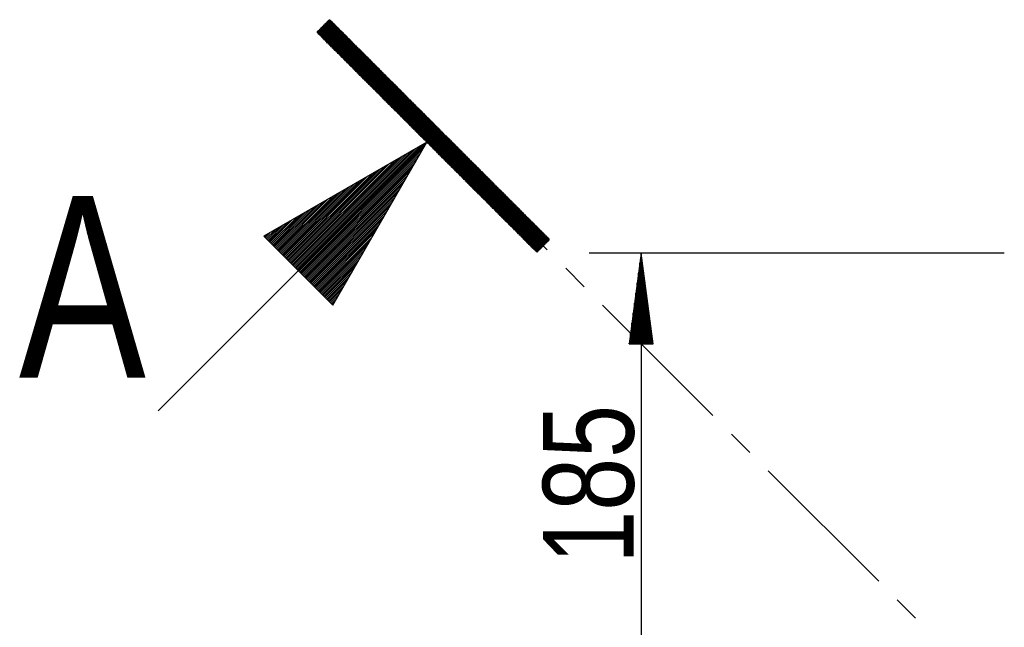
# Model space of a CAD drawing. Header units: millimetres. Extents: x -4 to 841, y -4 to 594.
# Tile 14 of 17: x 605 to 643, y 307 to 331. Entities that reach past the tile are written whole.
import ezdxf

# ---------------------------------------------------------------- set-up
doc = ezdxf.new("R2010")
doc.units = ezdxf.units.MM
doc.layers.add('1', color=7, linetype='Continuous')
doc.styles.add('SEACAD_Arial', font='arial.ttf', dxfattribs={"width": 0.75})

msp = doc.modelspace()

# ---------------------------------------------------------------- linework, layer by layer
at = {"layer": '1', "color": 7, "linetype": 'Continuous'}
for p, q in [((616.238, 330.387), (616.379, 330.632)), ((616.449, 330.701), (616.257, 330.369)), ((616.276, 330.35), (616.518, 330.77)), ((616.587, 330.84), (616.294, 330.332)), ((616.313, 330.313), (616.657, 330.909)), ((616.694, 330.922), (616.331, 330.295)), ((616.35, 330.276), (616.712, 330.904)), ((616.731, 330.885), (616.368, 330.257)), ((616.387, 330.239), (616.749, 330.866)), ((616.974, 330.642), (616.39, 330.642)), ((616.391, 330.643), (616.949, 329.677)), ((616.768, 330.848), (616.406, 330.22)), ((617.018, 329.607), (616.41, 330.662)), ((616.415, 330.667), (616.948, 330.667)), ((616.424, 330.202), (616.786, 330.829)), ((616.428, 330.68), (617.088, 329.538)), ((616.923, 330.693), (616.44, 330.693)), ((616.805, 330.811), (616.443, 330.183)), ((617.157, 329.469), (616.447, 330.699)), ((616.461, 330.164), (616.824, 330.792)), ((616.465, 330.718), (617.227, 329.399)), ((616.466, 330.718), (616.898, 330.718)), ((616.842, 330.773), (616.48, 330.146)), ((617.296, 329.33), (616.484, 330.736)), ((616.872, 330.744), (616.491, 330.744)), ((616.499, 330.127), (616.861, 330.755)), ((616.503, 330.755), (617.365, 329.261)), ((616.517, 330.769), (616.847, 330.769)), ((616.879, 330.736), (616.517, 330.109)), ((617.435, 329.191), (616.521, 330.773)), ((616.536, 330.09), (616.898, 330.718)), ((616.54, 330.792), (617.504, 329.122)), ((616.821, 330.794), (616.542, 330.794)), ((616.917, 330.699), (616.554, 330.072)), ((617.573, 329.052), (616.558, 330.811)), ((616.568, 330.82), (616.796, 330.82)), ((616.573, 330.053), (616.935, 330.681)), ((616.577, 330.829), (617.643, 328.983)), ((616.954, 330.662), (616.591, 330.034)), ((616.771, 330.845), (616.593, 330.845)), ((617.712, 328.914), (616.595, 330.848)), ((616.61, 330.016), (616.972, 330.643)), ((616.614, 330.866), (617.781, 328.844)), ((616.618, 330.871), (616.745, 330.871)), ((617.851, 328.775), (616.633, 330.885)), ((616.72, 330.896), (616.644, 330.896)), ((616.651, 330.903), (617.92, 328.706)), ((616.669, 330.921), (616.694, 330.921)), ((617.989, 328.636), (616.67, 330.922)), ((616.707, 330.909), (618.059, 328.567)), ((618.128, 328.498), (616.776, 330.84)), ((616.845, 330.77), (618.197, 328.428)), ((618.267, 328.359), (616.915, 330.701)), ((616.984, 330.632), (618.336, 328.29)), ((617.177, 330.439), (616.187, 330.439)), ((616.201, 330.425), (616.241, 330.493)), ((616.205, 330.457), (616.256, 330.37)), ((616.212, 330.464), (617.152, 330.464)), ((616.212, 330.413), (617.202, 330.413)), ((616.31, 330.562), (616.22, 330.406)), ((616.325, 330.301), (616.224, 330.476)), ((617.126, 330.49), (616.237, 330.49)), ((617.228, 330.388), (616.238, 330.388)), ((616.242, 330.495), (616.394, 330.231)), ((616.464, 330.162), (616.261, 330.513)), ((616.263, 330.515), (617.101, 330.515)), ((616.263, 330.362), (617.253, 330.362)), ((616.28, 330.532), (616.533, 330.093)), ((617.075, 330.54), (616.288, 330.54)), ((617.279, 330.337), (616.289, 330.337)), ((616.602, 330.023), (616.298, 330.55)), ((616.313, 330.566), (617.05, 330.566)), ((616.314, 330.312), (617.304, 330.312)), ((616.317, 330.569), (616.672, 329.954)), ((616.741, 329.885), (616.335, 330.588)), ((617.025, 330.591), (616.339, 330.591)), ((617.329, 330.286), (616.339, 330.286)), ((616.354, 330.606), (616.81, 329.815)), ((616.364, 330.617), (616.999, 330.617)), ((616.365, 330.261), (617.355, 330.261)), ((616.88, 329.746), (616.372, 330.625)), ((616.558, 330.563), (618.687, 328.433)), ((616.991, 330.625), (616.629, 329.997)), ((616.647, 329.979), (617.01, 330.606)), ((617.028, 330.588), (616.666, 329.96)), ((616.684, 329.941), (617.047, 330.569)), ((617.065, 330.55), (616.703, 329.923)), ((616.722, 329.904), (617.084, 330.532)), ((617.102, 330.513), (616.74, 329.886)), ((616.759, 329.867), (617.121, 330.495)), ((617.14, 330.476), (616.777, 329.849)), ((616.796, 329.83), (617.158, 330.458)), ((617.177, 330.439), (616.814, 329.811)), ((616.833, 329.793), (617.195, 330.42)), ((617.214, 330.402), (616.852, 329.774)), ((616.87, 329.756), (617.232, 330.383)), ((617.251, 330.365), (616.889, 329.737)), ((616.907, 329.718), (617.27, 330.346)), ((617.288, 330.327), (616.926, 329.7)), ((616.944, 329.681), (617.307, 330.309)), ((617.325, 330.29), (616.963, 329.663)), ((616.982, 329.644), (617.344, 330.272)), ((617.363, 330.253), (617, 329.626)), ((618.406, 328.22), (617.053, 330.562)), ((617.123, 330.493), (618.475, 328.151)), ((618.544, 328.082), (617.192, 330.424)), ((617.261, 330.354), (618.614, 328.012)), ((618.683, 327.943), (617.331, 330.285)), ((617.38, 330.235), (616.39, 330.235)), ((616.416, 330.21), (617.406, 330.21)), ((617.431, 330.185), (616.441, 330.185)), ((616.466, 330.159), (617.456, 330.159)), ((617.482, 330.134), (616.492, 330.134)), ((616.517, 330.108), (617.507, 330.108)), ((617.533, 330.083), (616.543, 330.083)), ((616.568, 330.058), (617.558, 330.058)), ((617.583, 330.032), (616.594, 330.032)), ((616.619, 330.007), (617.609, 330.007)), ((617.634, 329.981), (616.644, 329.981)), ((616.67, 329.956), (617.66, 329.956)), ((617.685, 329.931), (616.695, 329.931)), ((616.721, 329.905), (617.711, 329.905)), ((617.736, 329.88), (616.746, 329.88)), ((617.019, 329.607), (617.381, 330.235)), ((617.4, 330.216), (617.037, 329.588)), ((617.056, 329.57), (617.418, 330.197)), ((617.437, 330.179), (617.075, 329.551)), ((617.093, 329.533), (617.456, 330.16)), ((617.474, 330.142), (617.112, 329.514)), ((617.13, 329.495), (617.493, 330.123)), ((617.511, 330.105), (617.149, 329.477)), ((617.167, 329.458), (617.53, 330.086)), ((617.548, 330.067), (617.186, 329.44)), ((617.205, 329.421), (617.567, 330.049)), ((617.586, 330.03), (617.223, 329.403)), ((617.242, 329.384), (617.604, 330.012)), ((617.623, 329.993), (617.26, 329.365)), ((617.279, 329.347), (617.641, 329.974)), ((617.66, 329.956), (617.298, 329.328)), ((617.316, 329.31), (617.678, 329.937)), ((617.697, 329.919), (617.335, 329.291)), ((617.353, 329.273), (617.716, 329.9)), ((617.734, 329.882), (617.372, 329.254)), ((617.4, 330.216), (618.752, 327.874)), ((618.822, 327.804), (617.469, 330.146)), ((617.539, 330.077), (618.891, 327.735)), ((618.96, 327.665), (617.608, 330.008)), ((617.677, 329.938), (619.03, 327.596)), ((616.771, 329.854), (617.761, 329.854)), ((617.787, 329.829), (616.797, 329.829)), ((616.822, 329.804), (617.812, 329.804)), ((617.837, 329.778), (616.848, 329.778)), ((616.873, 329.753), (617.863, 329.753)), ((617.888, 329.727), (616.898, 329.727)), ((616.924, 329.702), (617.914, 329.702)), ((617.939, 329.677), (616.949, 329.677)), ((616.975, 329.651), (617.964, 329.651)), ((617.99, 329.626), (617, 329.626)), ((617.025, 329.6), (618.015, 329.6)), ((618.041, 329.575), (617.051, 329.575)), ((617.076, 329.55), (618.066, 329.55)), ((618.092, 329.524), (617.102, 329.524)), ((617.127, 329.499), (618.117, 329.499)), ((617.39, 329.235), (617.753, 329.863)), ((617.771, 329.844), (617.409, 329.217)), ((617.428, 329.198), (617.79, 329.826)), ((617.809, 329.807), (617.446, 329.18)), ((617.465, 329.161), (617.827, 329.789)), ((617.846, 329.77), (617.483, 329.142)), ((617.502, 329.124), (617.864, 329.751)), ((617.883, 329.733), (617.521, 329.105)), ((617.539, 329.087), (617.901, 329.714)), ((617.92, 329.696), (617.558, 329.068)), ((617.576, 329.05), (617.939, 329.677)), ((617.957, 329.659), (617.595, 329.031)), ((617.613, 329.012), (617.976, 329.64)), ((617.994, 329.621), (617.632, 328.994)), ((617.651, 328.975), (618.013, 329.603)), ((618.032, 329.584), (617.669, 328.957)), ((617.688, 328.938), (618.05, 329.566)), ((618.069, 329.547), (617.706, 328.919)), ((617.725, 328.901), (618.087, 329.528)), ((618.106, 329.51), (617.744, 328.882)), ((619.099, 327.527), (617.747, 329.869)), ((617.762, 328.864), (618.124, 329.491)), ((617.816, 329.8), (619.168, 327.457)), ((619.238, 327.388), (617.885, 329.73)), ((617.955, 329.661), (619.307, 327.319)), ((619.376, 327.249), (618.024, 329.592)), ((618.094, 329.522), (619.446, 327.18)), ((618.142, 329.473), (617.152, 329.473)), ((617.178, 329.448), (618.168, 329.448)), ((618.193, 329.423), (617.203, 329.423)), ((617.229, 329.397), (618.219, 329.397)), ((618.244, 329.372), (617.254, 329.372)), ((617.279, 329.346), (618.269, 329.346)), ((618.295, 329.321), (617.305, 329.321)), ((617.33, 329.296), (618.32, 329.296)), ((618.346, 329.27), (617.356, 329.27)), ((617.381, 329.245), (618.371, 329.245)), ((618.396, 329.219), (617.406, 329.219)), ((617.432, 329.194), (618.422, 329.194)), ((618.447, 329.169), (617.457, 329.169)), ((617.483, 329.143), (618.473, 329.143)), ((618.498, 329.118), (617.508, 329.118)), ((618.143, 329.473), (617.781, 328.845)), ((617.799, 328.827), (618.162, 329.454)), ((618.18, 329.436), (617.818, 328.808)), ((617.836, 328.789), (618.199, 329.417)), ((618.217, 329.398), (617.855, 328.771)), ((617.874, 328.752), (618.236, 329.38)), ((618.255, 329.361), (617.892, 328.734)), ((617.911, 328.715), (618.273, 329.343)), ((618.292, 329.324), (617.929, 328.697)), ((617.948, 328.678), (618.31, 329.305)), ((618.329, 329.287), (617.966, 328.659)), ((617.985, 328.641), (618.347, 329.268)), ((618.366, 329.25), (618.004, 328.622)), ((618.022, 328.604), (618.385, 329.231)), ((618.403, 329.213), (618.041, 328.585)), ((618.059, 328.566), (618.422, 329.194)), ((618.44, 329.175), (618.078, 328.548)), ((618.097, 328.529), (618.459, 329.157)), ((618.477, 329.138), (618.115, 328.511)), ((618.134, 328.492), (618.496, 329.12)), ((619.515, 327.111), (618.163, 329.453)), ((618.232, 329.383), (619.584, 327.041)), ((619.654, 326.972), (618.302, 329.314)), ((618.371, 329.245), (619.723, 326.903)), ((619.792, 326.833), (618.44, 329.175)), ((617.533, 329.092), (618.523, 329.092)), ((618.549, 329.067), (617.559, 329.067)), ((617.584, 329.041), (618.574, 329.041)), ((618.6, 329.016), (617.61, 329.016)), ((617.635, 328.991), (618.625, 328.991)), ((618.65, 328.965), (617.66, 328.965)), ((617.686, 328.94), (618.676, 328.94)), ((618.701, 328.914), (617.711, 328.914)), ((617.737, 328.889), (618.727, 328.889)), ((618.752, 328.864), (617.762, 328.864)), ((617.787, 328.838), (618.777, 328.838)), ((618.803, 328.813), (617.813, 328.813)), ((617.838, 328.787), (618.828, 328.787)), ((618.854, 328.762), (617.864, 328.762)), ((617.889, 328.737), (618.879, 328.737)), ((618.515, 329.101), (618.152, 328.474)), ((618.171, 328.455), (618.533, 329.082)), ((618.552, 329.064), (618.189, 328.436)), ((618.208, 328.418), (618.57, 329.045)), ((618.589, 329.027), (618.227, 328.399)), ((618.245, 328.381), (618.608, 329.008)), ((618.626, 328.99), (618.264, 328.362)), ((618.282, 328.343), (618.645, 328.971)), ((618.663, 328.952), (618.301, 328.325)), ((618.32, 328.306), (618.682, 328.934)), ((618.7, 328.915), (618.338, 328.288)), ((618.357, 328.269), (618.719, 328.897)), ((618.738, 328.878), (618.375, 328.251)), ((618.394, 328.232), (618.756, 328.86)), ((618.775, 328.841), (618.412, 328.213)), ((618.431, 328.195), (618.793, 328.822)), ((618.812, 328.804), (618.45, 328.176)), ((618.468, 328.158), (618.831, 328.785)), ((618.849, 328.767), (618.487, 328.139)), ((618.505, 328.12), (618.868, 328.748)), ((618.51, 329.106), (619.862, 326.764)), ((619.931, 326.695), (618.579, 329.037)), ((618.648, 328.967), (620.001, 326.625)), ((620.07, 326.556), (618.718, 328.898)), ((618.787, 328.829), (620.139, 326.487)), ((620.209, 326.417), (618.856, 328.759)), ((618.904, 328.711), (617.914, 328.711)), ((617.94, 328.686), (618.93, 328.686)), ((618.955, 328.66), (617.965, 328.66)), ((617.991, 328.635), (618.981, 328.635)), ((619.006, 328.61), (618.016, 328.61)), ((618.042, 328.584), (619.031, 328.584)), ((619.057, 328.559), (618.067, 328.559)), ((618.092, 328.533), (619.082, 328.533)), ((619.108, 328.508), (618.118, 328.508)), ((618.143, 328.483), (619.133, 328.483)), ((619.159, 328.457), (618.169, 328.457)), ((618.194, 328.432), (619.184, 328.432)), ((619.209, 328.406), (618.219, 328.406)), ((618.245, 328.381), (619.235, 328.381)), ((619.26, 328.356), (618.27, 328.356)), ((618.886, 328.729), (618.524, 328.102)), ((618.543, 328.083), (618.905, 328.711)), ((618.923, 328.692), (618.561, 328.065)), ((618.58, 328.046), (618.942, 328.674)), ((618.961, 328.655), (618.598, 328.028)), ((618.617, 328.009), (618.979, 328.637)), ((618.998, 328.618), (618.635, 327.99)), ((618.654, 327.972), (619.016, 328.599)), ((619.035, 328.581), (618.673, 327.953)), ((618.691, 327.935), (619.054, 328.562)), ((619.072, 328.544), (618.71, 327.916)), ((618.728, 327.897), (619.091, 328.525)), ((619.109, 328.506), (618.747, 327.879)), ((618.766, 327.86), (619.128, 328.488)), ((619.146, 328.469), (618.784, 327.842)), ((618.803, 327.823), (619.165, 328.451)), ((619.184, 328.432), (618.821, 327.805)), ((618.84, 327.786), (619.202, 328.414)), ((619.221, 328.395), (618.858, 327.767)), ((618.877, 327.749), (619.239, 328.376)), ((619.258, 328.358), (618.896, 327.73)), ((618.926, 328.69), (620.278, 326.348)), ((620.347, 326.279), (618.995, 328.621)), ((619.064, 328.551), (620.417, 326.209)), ((620.486, 326.14), (619.134, 328.482)), ((619.203, 328.413), (620.555, 326.07)), ((618.296, 328.33), (619.286, 328.33)), ((619.311, 328.305), (618.321, 328.305)), ((618.346, 328.279), (619.336, 328.279)), ((619.362, 328.254), (618.372, 328.254)), ((618.397, 328.229), (619.387, 328.229)), ((619.413, 328.203), (618.423, 328.203)), ((618.448, 328.178), (619.438, 328.178)), ((619.463, 328.152), (618.473, 328.152)), ((618.499, 328.127), (619.489, 328.127)), ((619.514, 328.102), (618.524, 328.102)), ((618.55, 328.076), (619.54, 328.076)), ((619.565, 328.051), (618.575, 328.051)), ((618.6, 328.025), (619.59, 328.025)), ((619.616, 328), (618.626, 328)), ((618.651, 327.975), (619.641, 327.975)), ((618.914, 327.712), (619.276, 328.339)), ((619.295, 328.321), (618.933, 327.693)), ((618.951, 327.674), (619.314, 328.302)), ((619.332, 328.284), (618.97, 327.656)), ((618.989, 327.637), (619.351, 328.265)), ((619.369, 328.246), (619.007, 327.619)), ((619.026, 327.6), (619.388, 328.228)), ((619.407, 328.209), (619.044, 327.582)), ((619.063, 327.563), (619.425, 328.191)), ((619.444, 328.172), (619.081, 327.544)), ((619.1, 327.526), (619.462, 328.153)), ((619.481, 328.135), (619.119, 327.507)), ((619.137, 327.489), (619.5, 328.116)), ((619.518, 328.098), (619.156, 327.47)), ((619.174, 327.451), (619.537, 328.079)), ((619.555, 328.06), (619.193, 327.433)), ((619.211, 327.414), (619.574, 328.042)), ((619.592, 328.023), (619.23, 327.396)), ((619.249, 327.377), (619.611, 328.005)), ((619.63, 327.986), (619.267, 327.359)), ((620.625, 326.001), (619.272, 328.343)), ((619.342, 328.274), (620.694, 325.932)), ((620.763, 325.862), (619.411, 328.205)), ((619.48, 328.135), (620.833, 325.793)), ((620.902, 325.724), (619.55, 328.066)), ((619.619, 327.997), (620.971, 325.654)), ((619.667, 327.949), (618.677, 327.949)), ((618.702, 327.924), (619.692, 327.924)), ((619.717, 327.898), (618.727, 327.898)), ((618.753, 327.873), (619.743, 327.873)), ((619.768, 327.848), (618.778, 327.848)), ((618.804, 327.822), (619.794, 327.822)), ((619.819, 327.797), (618.829, 327.797)), ((618.854, 327.771), (619.844, 327.771)), ((619.87, 327.746), (618.88, 327.746)), ((618.905, 327.72), (619.895, 327.72)), ((619.921, 327.695), (618.931, 327.695)), ((618.956, 327.67), (619.946, 327.67)), ((619.971, 327.644), (618.982, 327.644)), ((619.007, 327.619), (619.997, 327.619)), ((620.022, 327.593), (619.032, 327.593)), ((619.286, 327.34), (619.648, 327.968)), ((619.667, 327.949), (619.304, 327.321)), ((619.323, 327.303), (619.685, 327.93)), ((619.704, 327.912), (619.342, 327.284)), ((619.36, 327.266), (619.722, 327.893)), ((619.741, 327.875), (619.379, 327.247)), ((619.397, 327.228), (619.76, 327.856)), ((619.397, 327.724), (620.107, 327.014)), ((619.778, 327.837), (619.416, 327.21)), ((619.434, 327.191), (619.797, 327.819)), ((619.815, 327.8), (619.453, 327.173)), ((619.472, 327.154), (619.834, 327.782)), ((619.853, 327.763), (619.49, 327.136)), ((619.509, 327.117), (619.871, 327.745)), ((619.89, 327.726), (619.527, 327.098)), ((619.546, 327.08), (619.908, 327.707)), ((619.927, 327.689), (619.565, 327.061)), ((619.583, 327.043), (619.945, 327.67)), ((619.964, 327.652), (619.602, 327.024)), ((619.62, 327.006), (619.983, 327.633)), ((620.001, 327.615), (619.639, 326.987)), ((619.657, 326.968), (620.02, 327.596)), ((621.041, 325.585), (619.689, 327.927)), ((619.758, 327.858), (621.11, 325.516)), ((621.179, 325.446), (619.827, 327.789)), ((619.897, 327.719), (621.249, 325.377)), ((621.318, 325.308), (619.966, 327.65)), ((619.058, 327.568), (620.048, 327.568)), ((620.073, 327.543), (619.083, 327.543)), ((619.108, 327.517), (620.098, 327.517)), ((620.124, 327.492), (619.134, 327.492)), ((619.159, 327.466), (620.149, 327.466)), ((620.175, 327.441), (619.185, 327.441)), ((619.21, 327.416), (620.2, 327.416)), ((620.225, 327.39), (619.236, 327.39)), ((619.261, 327.365), (620.251, 327.365)), ((620.276, 327.339), (619.286, 327.339)), ((619.312, 327.314), (620.302, 327.314)), ((620.327, 327.289), (619.337, 327.289)), ((619.363, 327.263), (620.353, 327.263)), ((620.378, 327.238), (619.388, 327.238)), ((620.038, 327.577), (619.676, 326.95)), ((619.695, 326.931), (620.057, 327.559)), ((620.076, 327.54), (619.713, 326.913)), ((619.732, 326.894), (620.094, 327.522)), ((620.113, 327.503), (619.75, 326.875)), ((619.769, 326.857), (620.131, 327.484)), ((620.15, 327.466), (619.788, 326.838)), ((619.806, 326.82), (620.168, 327.447)), ((620.187, 327.429), (619.825, 326.801)), ((619.843, 326.783), (620.206, 327.41)), ((620.224, 327.392), (619.862, 326.764)), ((619.88, 326.745), (620.243, 327.373)), ((620.261, 327.354), (619.899, 326.727)), ((619.918, 326.708), (620.28, 327.336)), ((620.299, 327.317), (619.936, 326.69)), ((619.955, 326.671), (620.317, 327.299)), ((620.336, 327.28), (619.973, 326.652)), ((619.992, 326.634), (620.354, 327.261)), ((620.373, 327.243), (620.01, 326.615)), ((620.029, 326.597), (620.391, 327.224)), ((620.035, 327.58), (621.388, 325.238)), ((621.457, 325.169), (620.105, 327.511)), ((620.174, 327.442), (621.526, 325.1)), ((621.596, 325.03), (620.243, 327.372)), ((620.313, 327.303), (621.665, 324.961)), ((621.734, 324.892), (620.382, 327.234)), ((619.413, 327.212), (620.403, 327.212)), ((620.429, 327.187), (619.439, 327.187)), ((619.464, 327.162), (620.454, 327.162)), ((620.479, 327.136), (619.49, 327.136)), ((619.515, 327.111), (620.505, 327.111)), ((620.53, 327.085), (619.54, 327.085)), ((619.566, 327.06), (620.556, 327.06)), ((620.581, 327.035), (619.591, 327.035)), ((619.617, 327.009), (620.607, 327.009)), ((620.632, 326.984), (619.642, 326.984)), ((619.667, 326.958), (620.657, 326.958)), ((620.683, 326.933), (619.693, 326.933)), ((619.718, 326.908), (620.708, 326.908)), ((620.734, 326.882), (619.744, 326.882)), ((619.769, 326.857), (620.759, 326.857)), ((620.41, 327.206), (620.048, 326.578)), ((620.066, 326.56), (620.429, 327.187)), ((620.447, 327.169), (620.085, 326.541)), ((620.103, 326.522), (620.466, 327.15)), ((620.484, 327.131), (620.122, 326.504)), ((620.141, 326.485), (620.503, 327.113)), ((620.522, 327.094), (620.159, 326.467)), ((620.178, 326.448), (620.54, 327.076)), ((620.559, 327.057), (620.196, 326.429)), ((620.215, 326.411), (620.577, 327.039)), ((620.596, 327.02), (620.234, 326.392)), ((620.252, 326.374), (620.614, 327.001)), ((620.633, 326.983), (620.271, 326.355)), ((620.289, 326.337), (620.652, 326.964)), ((620.67, 326.946), (620.308, 326.318)), ((620.326, 326.299), (620.689, 326.927)), ((620.707, 326.908), (620.345, 326.281)), ((620.364, 326.262), (620.726, 326.89)), ((620.745, 326.871), (620.382, 326.244)), ((620.401, 326.225), (620.763, 326.853)), ((620.782, 326.834), (620.419, 326.206)), ((620.451, 327.164), (621.804, 324.822)), ((621.873, 324.753), (620.521, 327.095)), ((620.59, 327.026), (621.942, 324.683)), ((622.012, 324.614), (620.659, 326.956)), ((620.729, 326.887), (622.081, 324.545)), ((620.784, 326.831), (619.794, 326.831)), ((619.82, 326.806), (620.81, 326.806)), ((620.835, 326.781), (619.845, 326.781)), ((619.871, 326.755), (620.861, 326.755)), ((620.886, 326.73), (619.896, 326.73)), ((619.921, 326.704), (620.911, 326.704)), ((620.937, 326.679), (619.947, 326.679)), ((619.972, 326.654), (620.962, 326.654)), ((620.988, 326.628), (619.998, 326.628)), ((620.023, 326.603), (621.013, 326.603)), ((621.038, 326.577), (620.048, 326.577)), ((620.074, 326.552), (621.064, 326.552)), ((621.089, 326.526), (620.099, 326.526)), ((620.125, 326.501), (621.115, 326.501)), ((621.14, 326.476), (620.15, 326.476)), ((620.438, 326.188), (620.8, 326.815)), ((620.819, 326.797), (620.456, 326.169)), ((620.475, 326.151), (620.837, 326.778)), ((620.856, 326.76), (620.494, 326.132)), ((620.512, 326.114), (620.875, 326.741)), ((620.893, 326.723), (620.531, 326.095)), ((620.549, 326.076), (620.912, 326.704)), ((620.93, 326.685), (620.568, 326.058)), ((620.587, 326.039), (620.949, 326.667)), ((620.968, 326.648), (620.605, 326.021)), ((620.624, 326.002), (620.986, 326.63)), ((621.005, 326.611), (620.642, 325.983)), ((620.661, 325.965), (621.023, 326.593)), ((621.042, 326.574), (620.679, 325.946)), ((620.698, 325.928), (621.06, 326.555)), ((621.079, 326.537), (620.717, 325.909)), ((620.735, 325.891), (621.098, 326.518)), ((621.116, 326.5), (620.754, 325.872)), ((620.772, 325.853), (621.135, 326.481)), ((621.153, 326.462), (620.791, 325.835)), ((622.15, 324.475), (620.798, 326.818)), ((620.867, 326.748), (622.22, 324.406)), ((622.289, 324.337), (620.937, 326.679)), ((621.006, 326.61), (622.358, 324.267)), ((622.428, 324.198), (621.075, 326.54)), ((621.145, 326.471), (622.497, 324.129)), ((610.07, 315.837), (620.677, 326.444)), ((620.429, 326.196), (614.153, 322.573)), ((615.462, 321.265), (620.344, 326.147)), ((615.498, 321.229), (620.38, 326.111)), ((616.806, 319.92), (620.429, 326.196)), ((620.175, 326.45), (621.165, 326.45)), ((621.191, 326.425), (620.201, 326.425)), ((620.226, 326.399), (621.216, 326.399)), ((621.242, 326.374), (620.252, 326.374)), ((620.277, 326.349), (621.267, 326.349)), ((621.292, 326.323), (620.302, 326.323)), ((620.328, 326.298), (621.318, 326.298)), ((621.343, 326.272), (620.353, 326.272)), ((620.379, 326.247), (621.369, 326.247)), ((621.394, 326.222), (620.404, 326.222)), ((620.43, 326.196), (621.419, 326.196)), ((621.445, 326.171), (620.455, 326.171)), ((620.48, 326.145), (621.47, 326.145)), ((621.496, 326.12), (620.506, 326.12)), ((620.531, 326.095), (621.521, 326.095)), ((620.81, 325.816), (621.172, 326.444)), ((620.816, 326.304), (625.075, 322.046)), ((621.19, 326.425), (620.828, 325.798)), ((620.847, 325.779), (621.209, 326.407)), ((621.228, 326.388), (620.865, 325.761)), ((620.884, 325.742), (621.246, 326.37)), ((621.265, 326.351), (620.902, 325.723)), ((620.921, 325.705), (621.283, 326.332)), ((621.302, 326.314), (620.94, 325.686)), ((620.958, 325.668), (621.321, 326.295)), ((621.339, 326.277), (620.977, 325.649)), ((620.995, 325.63), (621.358, 326.258)), ((621.376, 326.239), (621.014, 325.612)), ((621.032, 325.593), (621.395, 326.221)), ((621.413, 326.202), (621.051, 325.575)), ((621.07, 325.556), (621.432, 326.184)), ((621.451, 326.165), (621.088, 325.538)), ((621.107, 325.519), (621.469, 326.147)), ((621.488, 326.128), (621.125, 325.5)), ((621.144, 325.482), (621.506, 326.109)), ((621.525, 326.091), (621.163, 325.463)), ((622.566, 324.059), (621.214, 326.402)), ((621.284, 326.332), (622.636, 323.99)), ((622.705, 323.921), (621.353, 326.263)), ((621.422, 326.193), (622.775, 323.851)), ((622.844, 323.782), (621.492, 326.124)), ((615.318, 321.408), (619.664, 325.755)), ((615.354, 321.372), (619.834, 325.853)), ((615.39, 321.336), (620.004, 325.951)), ((615.426, 321.301), (620.174, 326.049)), ((615.534, 321.193), (620.282, 325.941)), ((615.569, 321.157), (620.184, 325.771)), ((621.547, 326.069), (620.557, 326.069)), ((620.582, 326.044), (621.572, 326.044)), ((621.597, 326.018), (620.607, 326.018)), ((620.633, 325.993), (621.623, 325.993)), ((621.648, 325.968), (620.658, 325.968)), ((620.684, 325.942), (621.674, 325.942)), ((621.699, 325.917), (620.709, 325.917)), ((620.734, 325.891), (621.724, 325.891)), ((621.75, 325.866), (620.76, 325.866)), ((620.785, 325.841), (621.775, 325.841)), ((621.801, 325.815), (620.811, 325.815)), ((620.836, 325.79), (621.826, 325.79)), ((621.851, 325.764), (620.861, 325.764)), ((620.887, 325.739), (621.877, 325.739)), ((621.902, 325.714), (620.912, 325.714)), ((621.181, 325.445), (621.544, 326.072)), ((621.562, 326.054), (621.2, 325.426)), ((621.218, 325.407), (621.581, 326.035)), ((621.599, 326.016), (621.237, 325.389)), ((621.255, 325.37), (621.618, 325.998)), ((621.636, 325.979), (621.274, 325.352)), ((621.293, 325.333), (621.655, 325.961)), ((621.674, 325.942), (621.311, 325.315)), ((621.33, 325.296), (621.692, 325.924)), ((621.711, 325.905), (621.348, 325.277)), ((621.367, 325.259), (621.729, 325.886)), ((621.748, 325.868), (621.386, 325.24)), ((621.404, 325.222), (621.766, 325.849)), ((621.785, 325.831), (621.423, 325.203)), ((621.441, 325.184), (621.804, 325.812)), ((621.822, 325.793), (621.46, 325.166)), ((621.479, 325.147), (621.841, 325.775)), ((621.859, 325.756), (621.497, 325.129)), ((621.516, 325.11), (621.878, 325.738)), ((621.897, 325.719), (621.534, 325.092)), ((621.553, 325.073), (621.915, 325.701)), ((621.561, 326.055), (622.913, 323.713)), ((622.983, 323.643), (621.63, 325.985)), ((621.7, 325.916), (623.052, 323.574)), ((623.121, 323.505), (621.769, 325.847)), ((621.838, 325.777), (623.191, 323.435)), ((623.26, 323.366), (621.908, 325.708)), ((615.174, 321.552), (618.985, 325.362)), ((615.21, 321.516), (619.155, 325.46)), ((615.246, 321.48), (619.324, 325.558)), ((615.282, 321.444), (619.495, 325.657)), ((615.605, 321.121), (620.086, 325.601)), ((615.641, 321.085), (619.988, 325.431)), ((620.938, 325.688), (621.928, 325.688)), ((621.953, 325.663), (620.963, 325.663)), ((620.988, 325.637), (621.978, 325.637)), ((622.004, 325.612), (621.014, 325.612)), ((621.039, 325.587), (622.029, 325.587)), ((622.055, 325.561), (621.065, 325.561)), ((621.09, 325.536), (622.08, 325.536)), ((622.105, 325.51), (621.115, 325.51)), ((621.141, 325.485), (622.131, 325.485)), ((622.156, 325.46), (621.166, 325.46)), ((621.192, 325.434), (622.182, 325.434)), ((622.207, 325.409), (621.217, 325.409)), ((621.242, 325.383), (622.232, 325.383)), ((622.258, 325.358), (621.268, 325.358)), ((621.293, 325.332), (622.283, 325.332)), ((621.934, 325.682), (621.571, 325.054)), ((621.59, 325.036), (621.952, 325.663)), ((621.971, 325.645), (621.609, 325.017)), ((621.627, 324.999), (621.989, 325.626)), ((622.008, 325.608), (621.646, 324.98)), ((621.664, 324.961), (622.027, 325.589)), ((622.045, 325.571), (621.683, 324.943)), ((621.701, 324.924), (622.064, 325.552)), ((622.082, 325.533), (621.72, 324.906)), ((621.739, 324.887), (622.101, 325.515)), ((622.12, 325.496), (621.757, 324.869)), ((621.776, 324.85), (622.138, 325.478)), ((622.157, 325.459), (621.794, 324.831)), ((621.813, 324.813), (622.175, 325.44)), ((622.194, 325.422), (621.832, 324.794)), ((621.85, 324.776), (622.212, 325.403)), ((622.231, 325.385), (621.869, 324.757)), ((621.887, 324.738), (622.25, 325.366)), ((622.268, 325.348), (621.906, 324.72)), ((621.924, 324.701), (622.287, 325.329)), ((621.977, 325.639), (623.329, 323.296)), ((623.399, 323.227), (622.046, 325.569)), ((622.116, 325.5), (623.468, 323.158)), ((623.537, 323.088), (622.185, 325.431)), ((622.254, 325.361), (623.607, 323.019)), ((615.031, 321.696), (618.305, 324.97)), ((615.067, 321.66), (618.475, 325.068)), ((615.102, 321.624), (618.645, 325.166)), ((615.138, 321.588), (618.815, 325.264)), ((615.677, 321.049), (619.89, 325.261)), ((615.713, 321.013), (619.792, 325.091)), ((622.309, 325.307), (621.319, 325.307)), ((621.344, 325.282), (622.334, 325.282)), ((622.359, 325.256), (621.369, 325.256)), ((621.395, 325.231), (622.385, 325.231)), ((622.41, 325.205), (621.42, 325.205)), ((621.446, 325.18), (622.436, 325.18)), ((622.461, 325.155), (621.471, 325.155)), ((621.497, 325.129), (622.486, 325.129)), ((622.512, 325.104), (621.522, 325.104)), ((621.547, 325.078), (622.537, 325.078)), ((622.563, 325.053), (621.573, 325.053)), ((621.598, 325.028), (622.588, 325.028)), ((622.613, 325.002), (621.624, 325.002)), ((621.649, 324.977), (622.639, 324.977)), ((622.664, 324.951), (621.674, 324.951)), ((622.305, 325.31), (621.943, 324.683)), ((621.962, 324.664), (622.324, 325.292)), ((622.343, 325.273), (621.98, 324.646)), ((621.999, 324.627), (622.361, 325.255)), ((622.38, 325.236), (622.017, 324.608)), ((622.036, 324.59), (622.398, 325.217)), ((622.417, 325.199), (622.055, 324.571)), ((622.073, 324.553), (622.435, 325.18)), ((622.454, 325.162), (622.092, 324.534)), ((622.11, 324.516), (622.473, 325.143)), ((622.491, 325.125), (622.129, 324.497)), ((622.147, 324.478), (622.51, 325.106)), ((622.528, 325.087), (622.166, 324.46)), ((622.185, 324.441), (622.547, 325.069)), ((622.565, 325.05), (622.203, 324.423)), ((622.222, 324.404), (622.584, 325.032)), ((622.603, 325.013), (622.24, 324.385)), ((622.259, 324.367), (622.621, 324.994)), ((622.64, 324.976), (622.278, 324.348)), ((622.296, 324.33), (622.658, 324.957)), ((622.677, 324.939), (622.315, 324.311)), ((623.676, 322.95), (622.324, 325.292)), ((622.393, 325.223), (623.745, 322.88)), ((623.815, 322.811), (622.462, 325.153)), ((622.532, 325.084), (623.884, 322.742)), ((623.953, 322.672), (622.601, 325.015)), ((622.67, 324.945), (624.023, 322.603)), ((614.887, 321.839), (617.625, 324.577)), ((614.923, 321.803), (617.795, 324.675)), ((614.959, 321.767), (617.965, 324.773)), ((614.995, 321.732), (618.135, 324.872)), ((615.749, 320.977), (619.693, 324.922)), ((615.785, 320.941), (619.595, 324.752)), ((615.821, 320.905), (619.497, 324.582)), ((621.7, 324.926), (622.69, 324.926)), ((622.715, 324.901), (621.725, 324.901)), ((621.75, 324.875), (622.74, 324.875)), ((622.766, 324.85), (621.776, 324.85)), ((621.801, 324.824), (622.791, 324.824)), ((622.817, 324.799), (621.827, 324.799)), ((621.852, 324.774), (622.842, 324.774)), ((622.867, 324.748), (621.878, 324.748)), ((621.903, 324.723), (622.893, 324.723)), ((622.918, 324.697), (621.928, 324.697)), ((621.954, 324.672), (622.944, 324.672)), ((622.969, 324.647), (621.979, 324.647)), ((622.005, 324.621), (622.995, 324.621)), ((623.02, 324.596), (622.03, 324.596)), ((622.055, 324.57), (623.045, 324.57)), ((622.333, 324.293), (622.696, 324.92)), ((622.714, 324.902), (622.352, 324.274)), ((622.37, 324.255), (622.733, 324.883)), ((622.751, 324.864), (622.389, 324.237)), ((622.408, 324.218), (622.77, 324.846)), ((622.789, 324.827), (622.426, 324.2)), ((622.445, 324.181), (622.807, 324.809)), ((622.826, 324.79), (622.463, 324.162)), ((622.482, 324.144), (622.844, 324.771)), ((622.863, 324.753), (622.5, 324.125)), ((622.519, 324.107), (622.881, 324.734)), ((622.9, 324.716), (622.538, 324.088)), ((622.556, 324.07), (622.919, 324.697)), ((622.937, 324.679), (622.575, 324.051)), ((622.593, 324.032), (622.956, 324.66)), ((622.974, 324.641), (622.612, 324.014)), ((622.631, 323.995), (622.993, 324.623)), ((623.011, 324.604), (622.649, 323.977)), ((622.668, 323.958), (623.03, 324.586)), ((623.049, 324.567), (622.686, 323.939)), ((624.092, 322.534), (622.74, 324.876)), ((622.809, 324.807), (624.161, 322.464)), ((624.231, 322.395), (622.879, 324.737)), ((622.948, 324.668), (624.3, 322.326)), ((624.37, 322.256), (623.017, 324.598)), ((614.743, 321.983), (616.945, 324.185)), ((614.779, 321.947), (617.115, 324.283)), ((614.815, 321.911), (617.285, 324.381)), ((614.851, 321.875), (617.455, 324.479)), ((615.857, 320.869), (619.399, 324.412)), ((615.893, 320.834), (619.301, 324.242)), ((623.071, 324.545), (622.081, 324.545)), ((622.106, 324.52), (623.096, 324.52)), ((623.122, 324.494), (622.132, 324.494)), ((622.157, 324.469), (623.147, 324.469)), ((623.172, 324.443), (622.182, 324.443)), ((622.208, 324.418), (623.198, 324.418)), ((623.223, 324.393), (622.233, 324.393)), ((622.259, 324.367), (623.249, 324.367)), ((623.274, 324.342), (622.284, 324.342)), ((622.309, 324.316), (623.299, 324.316)), ((623.325, 324.291), (622.335, 324.291)), ((622.36, 324.266), (623.35, 324.266)), ((623.376, 324.24), (622.386, 324.24)), ((622.411, 324.215), (623.401, 324.215)), ((623.426, 324.189), (622.436, 324.189)), ((622.705, 323.921), (623.067, 324.548)), ((623.086, 324.53), (622.723, 323.902)), ((622.742, 323.884), (623.104, 324.511)), ((623.123, 324.493), (622.761, 323.865)), ((622.779, 323.847), (623.142, 324.474)), ((623.16, 324.456), (622.798, 323.828)), ((622.816, 323.809), (623.179, 324.437)), ((623.197, 324.418), (622.835, 323.791)), ((622.854, 323.772), (623.216, 324.4)), ((623.234, 324.381), (622.872, 323.754)), ((622.891, 323.735), (623.253, 324.363)), ((623.272, 324.344), (622.909, 323.716)), ((622.928, 323.698), (623.29, 324.326)), ((623.309, 324.307), (622.946, 323.679)), ((622.965, 323.661), (623.327, 324.288)), ((623.346, 324.27), (622.984, 323.642)), ((623.002, 323.624), (623.365, 324.251)), ((623.383, 324.233), (623.021, 323.605)), ((623.039, 323.586), (623.402, 324.214)), ((623.42, 324.195), (623.058, 323.568)), ((623.077, 323.549), (623.439, 324.177)), ((623.087, 324.529), (624.439, 322.187)), ((624.508, 322.118), (623.156, 324.46)), ((623.225, 324.39), (624.578, 322.048)), ((624.647, 321.979), (623.295, 324.321)), ((623.364, 324.252), (624.684, 321.966)), ((624.702, 321.984), (623.433, 324.182)), ((614.635, 322.091), (616.435, 323.89)), ((614.671, 322.055), (616.605, 323.988)), ((614.707, 322.019), (616.775, 324.086)), ((615.929, 320.798), (619.203, 324.072)), ((615.965, 320.762), (619.104, 323.902)), ((622.462, 324.164), (623.452, 324.164)), ((623.477, 324.138), (622.487, 324.138)), ((622.513, 324.113), (623.503, 324.113)), ((623.528, 324.088), (622.538, 324.088)), ((622.563, 324.062), (623.553, 324.062)), ((623.579, 324.037), (622.589, 324.037)), ((622.614, 324.011), (623.604, 324.011)), ((623.63, 323.986), (622.64, 323.986)), ((622.665, 323.961), (623.655, 323.961)), ((623.68, 323.935), (622.69, 323.935)), ((622.716, 323.91), (623.706, 323.91)), ((623.731, 323.884), (622.741, 323.884)), ((622.767, 323.859), (623.757, 323.859)), ((623.782, 323.834), (622.792, 323.834)), ((622.818, 323.808), (623.807, 323.808)), ((623.458, 324.158), (623.095, 323.531)), ((623.114, 323.512), (623.476, 324.14)), ((623.495, 324.121), (623.132, 323.493)), ((623.151, 323.475), (623.513, 324.103)), ((623.532, 324.084), (623.169, 323.456)), ((623.188, 323.438), (623.55, 324.065)), ((623.569, 324.047), (623.207, 323.419)), ((623.225, 323.401), (623.588, 324.028)), ((623.606, 324.01), (623.244, 323.382)), ((623.262, 323.363), (623.625, 323.991)), ((623.643, 323.972), (623.281, 323.345)), ((623.299, 323.326), (623.662, 323.954)), ((623.68, 323.935), (623.318, 323.308)), ((623.337, 323.289), (623.699, 323.917)), ((623.718, 323.898), (623.355, 323.271)), ((623.374, 323.252), (623.736, 323.88)), ((623.755, 323.861), (623.392, 323.233)), ((623.411, 323.215), (623.773, 323.842)), ((623.792, 323.824), (623.43, 323.196)), ((623.448, 323.178), (623.811, 323.805)), ((623.503, 324.113), (624.721, 322.003)), ((624.74, 322.021), (623.572, 324.044)), ((623.641, 323.974), (624.758, 322.04)), ((624.777, 322.059), (623.711, 323.905)), ((623.78, 323.836), (624.795, 322.077)), ((614.492, 322.234), (615.755, 323.498)), ((614.528, 322.199), (615.925, 323.596)), ((614.564, 322.163), (616.095, 323.694)), ((614.6, 322.127), (616.265, 323.792)), ((616, 320.726), (619.006, 323.732)), ((616.036, 320.69), (618.908, 323.562)), ((623.833, 323.783), (622.843, 323.783)), ((622.868, 323.757), (623.858, 323.757)), ((623.884, 323.732), (622.894, 323.732)), ((622.919, 323.707), (623.909, 323.707)), ((623.935, 323.681), (622.945, 323.681)), ((622.97, 323.656), (623.96, 323.656)), ((623.985, 323.63), (622.995, 323.63)), ((623.021, 323.605), (624.011, 323.605)), ((624.036, 323.58), (623.046, 323.58)), ((623.072, 323.554), (624.061, 323.554)), ((624.087, 323.529), (623.097, 323.529)), ((623.122, 323.503), (624.112, 323.503)), ((624.138, 323.478), (623.148, 323.478)), ((623.173, 323.453), (624.163, 323.453)), ((624.189, 323.427), (623.199, 323.427)), ((623.829, 323.787), (623.467, 323.159)), ((623.485, 323.14), (623.848, 323.768)), ((623.866, 323.749), (623.504, 323.122)), ((623.522, 323.103), (623.885, 323.731)), ((623.903, 323.712), (623.541, 323.085)), ((623.56, 323.066), (623.922, 323.694)), ((623.941, 323.675), (623.578, 323.048)), ((623.597, 323.029), (623.959, 323.657)), ((623.978, 323.638), (623.615, 323.01)), ((623.634, 322.992), (623.996, 323.619)), ((624.015, 323.601), (623.653, 322.973)), ((623.671, 322.955), (624.034, 323.582)), ((624.052, 323.564), (623.69, 322.936)), ((623.708, 322.917), (624.071, 323.545)), ((624.089, 323.526), (623.727, 322.899)), ((623.745, 322.88), (624.108, 323.508)), ((624.126, 323.489), (623.764, 322.862)), ((623.783, 322.843), (624.145, 323.471)), ((624.164, 323.452), (623.801, 322.825)), ((623.82, 322.806), (624.182, 323.434)), ((624.814, 322.096), (623.849, 323.766)), ((623.919, 323.697), (624.833, 322.114)), ((624.851, 322.133), (623.988, 323.628)), ((624.057, 323.558), (624.87, 322.151)), ((624.888, 322.17), (624.127, 323.489)), ((624.196, 323.42), (624.907, 322.189)), ((614.348, 322.378), (615.075, 323.105)), ((614.384, 322.342), (615.245, 323.203)), ((614.42, 322.306), (615.415, 323.301)), ((614.456, 322.27), (615.585, 323.399)), ((616.072, 320.654), (618.81, 323.392)), ((616.108, 320.618), (618.712, 323.222)), ((616.144, 320.582), (618.614, 323.052)), ((623.224, 323.402), (624.214, 323.402)), ((624.239, 323.376), (623.249, 323.376)), ((623.275, 323.351), (624.265, 323.351)), ((624.29, 323.326), (623.3, 323.326)), ((623.326, 323.3), (624.316, 323.3)), ((624.341, 323.275), (623.351, 323.275)), ((623.376, 323.249), (624.366, 323.249)), ((624.392, 323.224), (623.402, 323.224)), ((623.427, 323.199), (624.417, 323.199)), ((624.443, 323.173), (623.453, 323.173)), ((623.478, 323.148), (624.468, 323.148)), ((624.493, 323.122), (623.503, 323.122)), ((623.529, 323.097), (624.519, 323.097)), ((624.544, 323.072), (623.554, 323.072)), ((623.58, 323.046), (624.57, 323.046)), ((624.201, 323.415), (623.838, 322.787)), ((623.857, 322.769), (624.219, 323.396)), ((624.238, 323.378), (623.876, 322.75)), ((623.894, 322.732), (624.256, 323.359)), ((624.275, 323.341), (623.913, 322.713)), ((623.931, 322.694), (624.294, 323.322)), ((624.312, 323.303), (623.95, 322.676)), ((623.968, 322.657), (624.331, 323.285)), ((624.349, 323.266), (623.987, 322.639)), ((624.006, 322.62), (624.368, 323.248)), ((624.387, 323.229), (624.024, 322.602)), ((624.043, 322.583), (624.405, 323.211)), ((624.424, 323.192), (624.061, 322.564)), ((624.08, 322.546), (624.442, 323.173)), ((624.461, 323.155), (624.099, 322.527)), ((624.117, 322.509), (624.479, 323.136)), ((624.498, 323.118), (624.136, 322.49)), ((624.154, 322.471), (624.517, 323.099)), ((624.535, 323.081), (624.173, 322.453)), ((624.191, 322.434), (624.554, 323.062)), ((624.572, 323.043), (624.21, 322.416)), ((624.925, 322.207), (624.266, 323.35)), ((624.335, 323.281), (624.944, 322.226)), ((624.963, 322.244), (624.404, 323.212)), ((624.474, 323.142), (624.981, 322.263)), ((625, 322.281), (624.543, 323.073)), ((614.204, 322.522), (614.395, 322.712)), ((614.24, 322.486), (614.565, 322.811)), ((614.276, 322.45), (614.735, 322.909)), ((614.312, 322.414), (614.905, 323.007)), ((616.18, 320.546), (618.516, 322.882)), ((616.216, 320.51), (618.418, 322.712)), ((624.595, 323.021), (623.605, 323.021)), ((623.63, 322.995), (624.62, 322.995)), ((624.646, 322.97), (623.656, 322.97)), ((623.681, 322.944), (624.671, 322.944)), ((624.697, 322.919), (623.707, 322.919)), ((623.732, 322.894), (624.722, 322.894)), ((624.747, 322.868), (623.757, 322.868)), ((623.783, 322.843), (624.773, 322.843)), ((624.798, 322.817), (623.808, 322.817)), ((623.834, 322.792), (624.824, 322.792)), ((624.849, 322.767), (623.859, 322.767)), ((623.884, 322.741), (624.874, 322.741)), ((624.9, 322.716), (623.91, 322.716)), ((623.935, 322.69), (624.925, 322.69)), ((624.951, 322.665), (623.961, 322.665)), ((624.229, 322.397), (624.591, 323.025)), ((624.61, 323.006), (624.247, 322.379)), ((624.266, 322.36), (624.628, 322.988)), ((624.647, 322.969), (624.284, 322.341)), ((624.303, 322.323), (624.665, 322.95)), ((624.684, 322.932), (624.322, 322.304)), ((624.34, 322.286), (624.702, 322.913)), ((624.721, 322.895), (624.359, 322.267)), ((624.377, 322.249), (624.74, 322.876)), ((624.758, 322.858), (624.396, 322.23)), ((624.414, 322.211), (624.777, 322.839)), ((624.795, 322.82), (624.433, 322.193)), ((624.452, 322.174), (624.814, 322.802)), ((624.833, 322.783), (624.47, 322.156)), ((624.489, 322.137), (624.851, 322.765)), ((624.87, 322.746), (624.507, 322.118)), ((624.526, 322.1), (624.888, 322.727)), ((624.907, 322.709), (624.544, 322.081)), ((624.563, 322.063), (624.925, 322.69)), ((624.944, 322.672), (624.582, 322.044)), ((624.612, 323.004), (625.018, 322.3)), ((625.037, 322.319), (624.682, 322.934)), ((624.751, 322.865), (625.056, 322.337)), ((625.074, 322.356), (624.82, 322.795)), ((624.89, 322.726), (625.093, 322.374)), ((614.153, 322.573), (616.806, 319.92)), ((614.169, 322.558), (614.225, 322.614)), ((614.169, 322.558), (614.225, 322.614)), ((616.252, 320.474), (618.319, 322.542)), ((616.288, 320.438), (618.221, 322.372)), ((623.986, 322.64), (624.976, 322.64)), ((625.001, 322.614), (624.011, 322.614)), ((624.037, 322.589), (625.027, 322.589)), ((625.052, 322.563), (624.062, 322.563)), ((624.088, 322.538), (625.078, 322.538)), ((625.103, 322.513), (624.113, 322.513)), ((624.139, 322.487), (625.128, 322.487)), ((625.154, 322.462), (624.164, 322.462)), ((624.189, 322.436), (625.155, 322.436)), ((625.129, 322.411), (624.215, 322.411)), ((624.24, 322.386), (625.104, 322.386)), ((625.078, 322.36), (624.266, 322.36)), ((624.291, 322.335), (625.053, 322.335)), ((625.028, 322.309), (624.316, 322.309)), ((624.342, 322.284), (625.002, 322.284)), ((624.6, 322.026), (624.963, 322.653)), ((624.981, 322.635), (624.619, 322.007)), ((624.637, 321.988), (625, 322.616)), ((625.018, 322.597), (624.656, 321.97)), ((624.682, 321.963), (625.037, 322.579)), ((625.055, 322.56), (624.751, 322.033)), ((624.82, 322.102), (625.074, 322.542)), ((625.093, 322.523), (624.89, 322.171)), ((625.111, 322.393), (624.959, 322.657)), ((624.959, 322.241), (625.111, 322.504)), ((625.028, 322.587), (625.13, 322.412)), ((625.13, 322.486), (625.028, 322.31)), ((625.148, 322.43), (625.098, 322.518)), ((625.098, 322.379), (625.148, 322.467)), ((616.324, 320.402), (618.123, 322.202)), ((616.36, 320.367), (618.025, 322.032)), ((624.977, 322.259), (624.367, 322.259)), ((624.393, 322.233), (624.951, 322.233)), ((624.926, 322.208), (624.418, 322.208)), ((624.443, 322.182), (624.901, 322.182)), ((624.875, 322.157), (624.469, 322.157)), ((624.494, 322.132), (624.85, 322.132)), ((624.824, 322.106), (624.52, 322.106)), ((624.545, 322.081), (624.799, 322.081)), ((624.774, 322.055), (624.57, 322.055)), ((624.596, 322.03), (624.748, 322.03)), ((624.723, 322.005), (624.621, 322.005)), ((624.647, 321.979), (624.697, 321.979)), ((642.694, 321.927), (626.694, 321.927)), ((628.694, 321.927), (628.233, 318.427)), ((628.694, 321.927), (628.694, 303.427)), ((629.155, 318.427), (628.694, 321.927)), ((628.694, 318.427), (628.694, 321.927)), ((628.694, 318.427), (628.694, 321.927)), ((616.396, 320.331), (617.927, 321.862)), ((616.432, 320.295), (617.829, 321.692)), ((616.467, 320.259), (617.731, 321.522)), ((628.643, 318.427), (628.643, 321.541)), ((628.745, 318.427), (628.745, 321.541)), ((616.503, 320.223), (617.632, 321.352)), ((616.539, 320.187), (617.534, 321.182)), ((625.785, 321.336), (626.495, 320.626)), ((628.592, 318.427), (628.592, 321.155)), ((628.796, 318.427), (628.796, 321.155)), ((616.575, 320.151), (617.436, 321.012)), ((616.611, 320.115), (617.338, 320.842)), ((628.542, 318.427), (628.542, 320.769)), ((628.846, 318.427), (628.846, 320.769)), ((616.647, 320.079), (617.24, 320.672)), ((616.683, 320.043), (617.142, 320.502)), ((628.491, 318.427), (628.491, 320.383)), ((628.897, 318.427), (628.897, 320.383)), ((616.719, 320.007), (617.044, 320.332)), ((616.755, 319.971), (616.945, 320.162)), ((616.791, 319.935), (616.847, 319.992)), ((616.791, 319.935), (616.847, 319.992)), ((627.204, 319.916), (631.463, 315.658)), ((628.44, 318.427), (628.44, 319.997)), ((628.948, 318.427), (628.948, 319.997)), ((628.389, 318.427), (628.389, 319.611)), ((628.999, 318.427), (628.999, 319.611)), ((628.338, 318.427), (628.338, 319.225)), ((629.05, 318.427), (629.05, 319.225)), ((628.288, 318.427), (628.288, 318.84)), ((629.1, 318.427), (629.1, 318.84)), ((628.233, 318.427), (629.155, 318.427)), ((628.237, 318.427), (628.237, 318.454)), ((628.237, 318.427), (628.237, 318.454)), ((629.151, 318.427), (629.151, 318.454)), ((629.151, 318.427), (629.151, 318.454)), ((632.173, 314.948), (632.882, 314.238)), ((633.592, 313.529), (637.851, 309.27)), ((638.56, 308.56), (639.27, 307.851))]:
    msp.add_line(p, q, dxfattribs=at)

# ---------------------------------------------------------------- texts
at = {"layer": '1', "insert": (604.706, 317.125), "char_height": 7, "width": 4.86958, "attachment_point": 7, "style": 'SEACAD_Arial'}
msp.add_mtext('{\\fArial|b0||i0||c0|p34;\\C7;\\H7.;\\W0.75;A}', dxfattribs=at)
at = {"layer": '1', "insert": (628.454, 309.95), "char_height": 3.5, "width": 5.93479, "attachment_point": 7, "rotation": 90, "style": 'SEACAD_Arial'}
msp.add_mtext('{\\fArial|b0||i0||c0|p34;\\C7;\\H3.5;\\W0.75;185}', dxfattribs=at)

doc.saveas('drawing.dxf')
